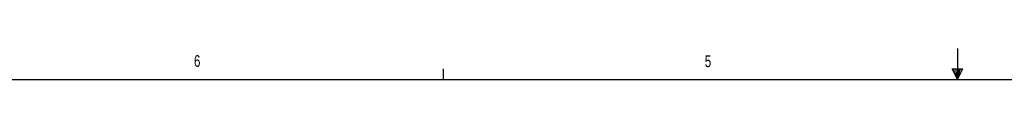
# Model space of a CAD drawing. Header units: inches. Extents: x 0.6 to 33.8, y 0 to 21.7.
# Tile 60 of 169: x 9.498 to 17.399, y 21.411 to 21.66. Entities that reach past the tile are written whole.
import ezdxf

# ---------------------------------------------------------------- set-up
doc = ezdxf.new("R2010")
doc.units = ezdxf.units.IN
doc.header["$MEASUREMENT"] = 0
doc.layers.add('FORMAT', color=7, linetype='Continuous')
doc.styles.add('SLDTEXTSTYLE3', font='TXT', dxfattribs={"width": 0.75})

msp = doc.modelspace()

# ---------------------------------------------------------------- linework, layer by layer
at = {"layer": 'FORMAT'}
for p, q in [((17.0229, 21.6599), (17.0229, 21.4122)), ((12.8979, 21.4106), (12.8979, 21.4954)), ((16.9809, 21.4962), (17.067, 21.4962)), ((17.0229, 21.4106), (16.9809, 21.4962)), ((17.0229, 21.4106), (16.9891, 21.4962)), ((17.0229, 21.4106), (17.0086, 21.4962)), ((17.0229, 21.4106), (17.0358, 21.4962)), ((17.0229, 21.4106), (17.046, 21.4962)), ((17.0229, 21.4106), (17.067, 21.4962)), ((0.8584, 21.4106), (33.0979, 21.4106))]:
    msp.add_line(p, q, dxfattribs=at)

# ---------------------------------------------------------------- texts
at = {"layer": 'FORMAT', "color": 7, "char_height": 0.0937, "attachment_point": 1, "style": 'SLDTEXTSTYLE3'}
for s, insert in [('6', (10.8965, 21.6057)), ('5', (14.9947, 21.6042))]:
    msp.add_mtext(s, dxfattribs=dict(at, insert=insert))

doc.saveas('drawing.dxf')
